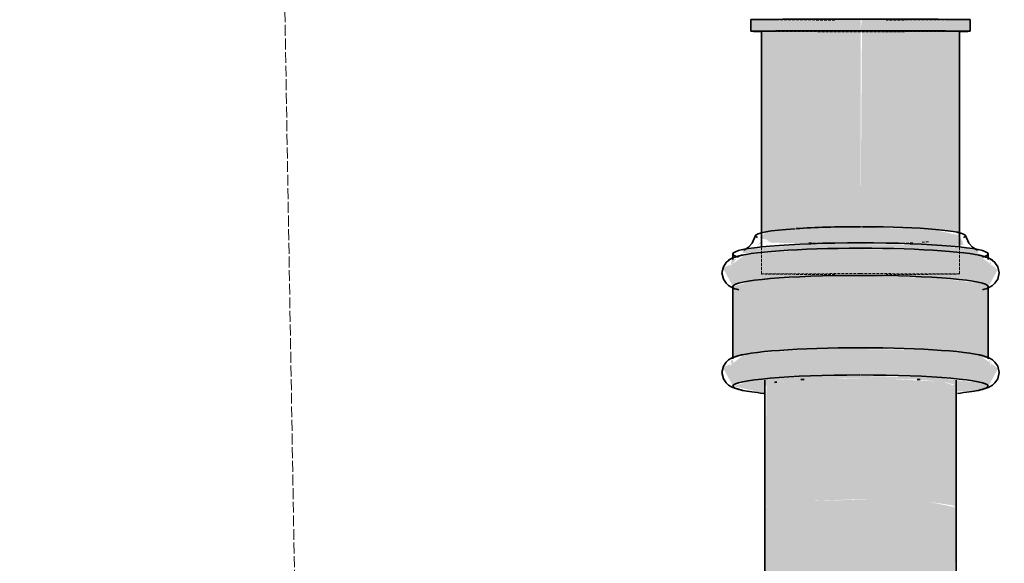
# Model space of a CAD drawing. Header units: millimetres. Extents: x 3501050 to 3719646, y 122984 to 158395.
# Tile 61 of 76: x 3525308 to 3525850, y 145296 to 145595. Entities that reach past the tile are written whole.
import ezdxf

# ---------------------------------------------------------------- set-up
doc = ezdxf.new("R2010")
doc.units = ezdxf.units.MM
doc.linetypes.add('ACAD_ISO02W100', pattern=[15, 12, -3])
doc.linetypes.add('Hidden 1_5', pattern=[2.2, 1.5, -0.7])
doc.layers.get('0').update_dxf_attribs({"color": 8})
for name, color, linetype, lineweight in [('A-DETL', 90, 'Continuous', 15), ('KIOSK', 10, 'Continuous', 5), ('P-PIPE', 1, 'Continuous', 35)]:
    doc.layers.add(name, color=color, linetype=linetype, lineweight=lineweight)
doc.layers.add('Beam', color=7, linetype='ACAD_ISO02W100', lineweight=13, true_color=0x3f7f00)

# ---------------------------------------------------------------- blocks, each defined once
blk = doc.blocks.new('U_IP_P TRAP_C I 150mm - U_IP_P TRAP_C I-V733-LEVEL E FOUL  DRAINAGE LAYOUT CEILING LEVEL - PART 3')
at = {"layer": 'P-PIPE', "linetype": 'Hidden 1_5', "lineweight": 5}
h = blk.add_hatch(color=104, dxfattribs=at)
h.paths.add_polyline_path([(300.36, 71.76), (304.38, 70.36), (302.2, 71.91)], flags=0)
h.paths.add_polyline_path([(289.4, 70.26), (292.49, 59.17), (295.06, 26.21), (294.45, -37.22), (290.99, -66.62), (289.41, -70.26), (299.62, -75.74), (302.48, -69.46), (306.76, -64.3), (310.01, -26.32), (309.39, 37.22), (306.68, 64.91), (299.79, 74.85), (298.55, 75.35), (290.91, 71.32)], flags=0)
h.paths.add_polyline_path([(300.36, -71.76), (304.09, -71.09), (302.87, -69.73), (301.24, -71.05)], flags=0)
h = blk.add_hatch(color=104, dxfattribs=at)
h.paths.add_polyline_path([(355.15, 71.76), (358.98, 70.84), (356.99, 71.91)], flags=0)
h.paths.add_polyline_path([(344.19, 70.26), (347.12, 60.4), (349.85, 26.32), (349.22, -37.54), (346.11, -65.87), (344.21, -70.27), (354.41, -75.74), (357.27, -69.46), (361.63, -63.69), (364.79, -26.89), (364.17, 37.44), (361.47, 64.91), (354.74, 73.97), (353.25, 75.32), (345.69, 71.32)], flags=0)
h.paths.add_polyline_path([(355.15, -71.76), (359.02, -70.75), (359.37, -68.34), (355.84, -71.2)], flags=0)
for points in [[(287.05, 64.91), (286.42, 52.63), (290.39, 51.12), (291.48, 46.59), (293.06, 30.87), (293.91, -6.54), (291.85, -44.15), (289.4, -52.63), (285.45, -52.63), (289.4, -70.26), (292.54, -58.79), (295.06, -26.32), (294.45, 37.22), (291.13, 66.29), (289.4, 70.26), (287.57, 66.09)], [(304.42, 70.26), (307.42, 59.24), (310.01, 26.24), (309.39, -37.22), (306.68, -64.91), (304.47, -70.26), (344.19, -70.26), (347.25, -59.4), (349.85, -26.32), (349.24, 37.22), (346.02, 66.08), (344.19, 70.26), (306.23, 70.26)], [(361.47, 64.91), (364.8, 25.92), (364.17, -37.53), (362.52, -64.91), (364.46, -64.91), (367.77, -26.89), (367.17, 37.19), (364.46, 64.91), (362.62, 64.91)], [(75.23, 28.64), (80, 3.22), (78.07, -17.72), (75.9, -29.58), (81.41, -37.22), (94.15, -46.68), (103.91, -50.88), (126.85, -52.63), (130.55, -51.25), (127.62, -50.84), (112.43, -42.92), (105.45, -37.22), (97.52, -26.13), (92.33, -10.99), (91.7, 5.92), (94.13, 17.41), (98.59, 27.7), (106.93, 38.43), (117.73, 46.48), (132.73, 51.55), (128.4, 52.63), (107.02, 51.32), (103.56, 50.83), (89.74, 44.02), (80.27, 35.63), (75.53, 29.06)], [(97.59, 26.32), (91.96, 8.03), (91.51, -4.35), (94.1, -17.33), (100.51, -30.36), (105.45, -37.22), (120.23, -47.58), (131.46, -51.38), (152.23, -52.63), (222.57, -52.63), (224.15, -48.99), (225.9, -36), (227.08, 6.64), (225.82, 37.22), (222.57, 52.63), (128, 50.89), (122.92, 48.77), (111.79, 42.39), (102.96, 33.76), (98.59, 27.7)], [(222.57, 52.63), (223.76, 50.84), (225.82, 37.22), (227.16, 0), (225.82, -37.22), (222.98, -52.63), (290.01, -51.7), (291.48, -46.59), (293.09, -30.48), (293.9, 7.17), (291.74, 45.1), (289.4, 52.63), (224.54, 52.63)]]:
    blk.add_hatch(color=104, dxfattribs=at).paths.add_polyline_path(points, flags=0)
h = blk.add_hatch(color=104, dxfattribs=at)
h.paths.add_polyline_path([(366.95, 56.64), (368.34, 46.93), (368.1, -32), (368.29, -49.64), (369.71, -50.84), (370.27, -52.91), (370.86, -55.46), (373.78, -52.6), (374.59, -49.1), (376.99, -11.13), (375.74, 38.54), (372.4, 54.2), (369.21, 56.06), (366.98, 56.64)], flags=0)
h.paths.add_polyline_path([(366.86, -56.77), (369.45, -54.3), (367.95, -54.5), (367.58, -55.28)], flags=0)
h = blk.add_hatch(color=104, dxfattribs=at)
h.paths.add_polyline_path([(60.27, 52.63), (67.81, 42.51), (76.17, 29.95), (86.16, 41.1), (96.03, 47.51), (107.02, 51.32), (103.98, 52.63), (60.31, 52.63)], flags=0)
h.paths.add_polyline_path([(60.51, -52.63), (112.86, -52.14), (100.2, -49.35), (89.88, -44.14), (78.56, -33.27), (75.04, -28.38), (71.01, -36.98), (60.64, -52.5)], flags=0)
at = {"layer": 'A-DETL', "linetype": 'Hidden 1_5', "lineweight": 5}
for p, q in [((59.35, 52.63), (61.75, 52.63)), ((61.3, -52.63), (58.9, -52.63)), ((364.31, -64.1), (364.29, -64.14))]:
    blk.add_line(p, q, dxfattribs=at)
at = {"layer": 'A-DETL', "linetype": 'Hidden 1_5', "lineweight": 5, "flags": 128}
for points in [[(79.12, 0), (79.06, 3.16), (78.87, 6.32), (78.55, 9.47), (78.11, 12.61), (77.55, 15.72), (76.86, 18.81), (76.04, 21.87), (75.11, 24.89), (74.05, 27.87), (72.88, 30.81), (71.59, 33.7), (70.18, 36.54), (68.67, 39.32), (67.04, 42.03), (65.3, 44.68), (63.46, 47.25), (61.52, 49.75), (59.49, 52.17), (57.35, 54.51), (55.13, 56.76), (52.81, 58.92), (50.41, 60.98), (47.93, 62.95), (45.38, 64.82), (42.75, 66.58), (40.05, 68.24), (37.29, 69.78), (34.47, 71.22), (31.6, 72.54), (28.67, 73.75), (25.7, 74.83), (22.69, 75.8), (19.64, 76.65), (16.56, 77.37), (13.45, 77.97), (10.32, 78.45), (7.17, 78.8), (4.02, 79.02), (0.85, 79.12), (-2.31, 79.09), (-5.47, 78.93), (-8.62, 78.65), (-11.76, 78.24), (-14.88, 77.71), (-17.98, 77.05), (-21.04, 76.27), (-24.08, 75.37), (-27.07, 74.35), (-30.02, 73.21), (-32.93, 71.95), (-35.78, 70.57), (-38.57, 69.09), (-41.3, 67.49), (-43.97, 65.78), (-46.56, 63.97), (-49.09, 62.06), (-51.53, 60.05), (-53.89, 57.94), (-56.16, 55.74), (-58.35, 53.45), (-60.44, 51.07), (-62.43, 48.61), (-64.32, 46.08), (-66.11, 43.47), (-67.8, 40.79), (-69.38, 38.04), (-70.84, 35.24), (-72.2, 32.38), (-73.43, 29.47), (-74.55, 26.51), (-75.55, 23.5), (-76.43, 20.46), (-77.19, 17.39), (-77.82, 14.29), (-78.33, 11.17), (-78.72, 8.02), (-78.97, 4.87), (-79.11, 1.71), (-79.12, 0)], [(79.12, 0), (79.06, 3.16), (78.87, 6.32), (78.55, 9.47), (78.11, 12.61), (77.55, 15.72), (76.86, 18.81), (76.04, 21.87), (75.11, 24.89), (74.05, 27.87), (72.88, 30.81), (71.59, 33.7), (70.18, 36.54), (68.67, 39.32), (67.04, 42.03), (65.3, 44.68), (63.46, 47.25), (61.52, 49.75), (59.49, 52.17), (57.35, 54.51), (55.13, 56.76), (52.81, 58.92), (50.41, 60.98), (47.93, 62.95), (45.38, 64.82), (42.75, 66.58), (40.05, 68.24), (37.29, 69.78), (34.47, 71.22), (31.6, 72.54), (28.67, 73.75), (25.7, 74.83), (22.69, 75.8), (19.64, 76.65), (16.56, 77.37), (13.45, 77.97), (10.32, 78.45), (7.17, 78.8), (4.02, 79.02), (0.85, 79.12), (-2.31, 79.09), (-5.47, 78.93), (-8.62, 78.65), (-11.76, 78.24), (-14.88, 77.71), (-17.98, 77.05), (-21.04, 76.27), (-24.08, 75.37), (-27.07, 74.35), (-30.02, 73.21), (-32.93, 71.95), (-35.78, 70.57), (-38.57, 69.09), (-41.3, 67.49), (-43.97, 65.78), (-46.56, 63.97), (-49.09, 62.06), (-51.53, 60.05), (-53.89, 57.94), (-56.16, 55.74), (-58.35, 53.45), (-60.44, 51.07), (-62.43, 48.61), (-64.32, 46.08), (-66.11, 43.47), (-67.8, 40.79), (-69.38, 38.04), (-70.84, 35.24), (-72.2, 32.38), (-73.43, 29.47), (-74.55, 26.51), (-75.55, 23.5), (-76.43, 20.46), (-77.19, 17.39), (-77.82, 14.29), (-78.33, 11.17), (-78.72, 8.02), (-78.97, 4.87), (-79.11, 1.71), (-79.12, 0)], [(364.45, 63.77), (364.31, 64.1), (364.29, 64.14)], [(-11.57, 51.34), (-9.51, 51.77), (-7.43, 52.1), (-5.34, 52.36), (-3.24, 52.53), (-1.14, 52.62)], [(0.05, 52.63), (0.19, 52.63), (0.43, 52.63), (0.77, 52.63), (1.2, 52.63), (1.72, 52.63), (2.34, 52.63), (3.05, 52.63)], [(-79.12, 0), (-79.06, -3.16), (-78.87, -6.32), (-78.55, -9.47), (-78.11, -12.61), (-77.55, -15.72), (-76.86, -18.81), (-76.04, -21.87), (-75.11, -24.89), (-74.05, -27.87), (-72.88, -30.81), (-71.59, -33.7), (-70.18, -36.54), (-68.67, -39.32), (-67.04, -42.03), (-65.3, -44.68), (-63.46, -47.25), (-61.52, -49.75), (-59.49, -52.17), (-57.35, -54.51), (-55.13, -56.76), (-52.81, -58.92), (-50.41, -60.98), (-47.93, -62.95), (-45.38, -64.82), (-42.75, -66.58), (-40.05, -68.24), (-37.29, -69.78), (-34.47, -71.22), (-31.6, -72.54), (-28.67, -73.75), (-25.7, -74.83), (-22.69, -75.8), (-19.64, -76.65), (-16.56, -77.37), (-13.45, -77.97), (-10.32, -78.45), (-7.17, -78.8), (-4.02, -79.02), (-0.85, -79.12), (2.31, -79.09), (5.47, -78.93), (8.62, -78.65), (11.76, -78.24), (14.88, -77.71), (17.98, -77.05), (21.04, -76.27), (24.08, -75.37), (27.07, -74.35), (30.02, -73.21), (32.93, -71.95), (35.78, -70.57), (38.57, -69.09), (41.3, -67.49), (43.97, -65.78), (46.56, -63.97), (49.09, -62.06), (51.53, -60.05), (53.89, -57.94), (56.16, -55.74), (58.35, -53.45), (60.44, -51.07), (62.43, -48.61), (64.32, -46.08), (66.11, -43.47), (67.8, -40.79), (69.38, -38.04), (70.84, -35.24), (72.2, -32.38), (73.43, -29.47), (74.55, -26.51), (75.55, -23.5), (76.43, -20.46), (77.19, -17.39), (77.82, -14.29), (78.33, -11.17), (78.72, -8.02), (78.97, -4.87), (79.11, -1.71), (79.12, 0)], [(-79.12, 0), (-79.06, -3.16), (-78.87, -6.32), (-78.55, -9.47), (-78.11, -12.61), (-77.55, -15.72), (-76.86, -18.81), (-76.04, -21.87), (-75.11, -24.89), (-74.05, -27.87), (-72.88, -30.81), (-71.59, -33.7), (-70.18, -36.54), (-68.67, -39.32), (-67.04, -42.03), (-65.3, -44.68), (-63.46, -47.25), (-61.52, -49.75), (-59.49, -52.17), (-57.35, -54.51), (-55.13, -56.76), (-52.81, -58.92), (-50.41, -60.98), (-47.93, -62.95), (-45.38, -64.82), (-42.75, -66.58), (-40.05, -68.24), (-37.29, -69.78), (-34.47, -71.22), (-31.6, -72.54), (-28.67, -73.75), (-25.7, -74.83), (-22.69, -75.8), (-19.64, -76.65), (-16.56, -77.37), (-13.45, -77.97), (-10.32, -78.45), (-7.17, -78.8), (-4.02, -79.02), (-0.85, -79.12), (2.31, -79.09), (5.47, -78.93), (8.62, -78.65), (11.76, -78.24), (14.88, -77.71), (17.98, -77.05), (21.04, -76.27), (24.08, -75.37), (27.07, -74.35), (30.02, -73.21), (32.93, -71.95), (35.78, -70.57), (38.57, -69.09), (41.3, -67.49), (43.97, -65.78), (46.56, -63.97), (49.09, -62.06), (51.53, -60.05), (53.89, -57.94), (56.16, -55.74), (58.35, -53.45), (60.44, -51.07), (62.43, -48.61), (64.32, -46.08), (66.11, -43.47), (67.8, -40.79), (69.38, -38.04), (70.84, -35.24), (72.2, -32.38), (73.43, -29.47), (74.55, -26.51), (75.55, -23.5), (76.43, -20.46), (77.19, -17.39), (77.82, -14.29), (78.33, -11.17), (78.72, -8.02), (78.97, -4.87), (79.11, -1.71), (79.12, 0)], [(-2.1, -52.59), (-4.21, -52.46), (-6.3, -52.25), (-8.39, -51.96), (-10.46, -51.58), (-12.51, -51.12)], [(3.69, -52.63), (2.91, -52.63), (2.21, -52.63), (1.61, -52.63), (1.11, -52.63), (0.7, -52.63), (0.38, -52.63), (0.16, -52.63), (0.03, -52.63)]]:
    blk.add_lwpolyline(points, dxfattribs=at)
at = {"layer": 'A-DETL', "linetype": 'Hidden 1_5', "lineweight": 5}
for radius, start, end in [(73.13, 0, 180), (52.63, 0, 180), (52.63, 90, 270), (52.63, 270, 90), (73.13, 180, 0), (52.63, 180, 360)]:
    blk.add_arc((0, 0), radius, start, end, dxfattribs=at)
for major_axis, start_param, end_param in [((0, 57.76), 6.261033, 6.283185), ((0, 52.63), 0.778165, 0.868729), ((0, 52.63), 0.991665, 1.17453), ((0, 57.76), 4.713255, 4.730005), ((0, 52.63), 1.967062, 2.157362), ((0, 57.76), 3.141593, 3.163745)]:
    blk.add_ellipse((372.08, 0), major_axis=major_axis, ratio=0.087156, start_param=start_param, end_param=end_param, dxfattribs=at)
at = {"layer": 'P-PIPE', "color": 7}
for p, q in [((344.19, 70.26), (304.34, 70.26)), ((362.12, 70.26), (359.13, 70.26)), ((140.43, 52.63), (116.38, 52.63)), ((292.58, 52.63), (222.57, 52.63)), ((116.38, -52.63), (140.43, -52.63)), ((222.57, -52.63), (292.58, -52.63)), ((304.34, -70.26), (344.19, -70.26)), ((359.13, -70.26), (362.12, -70.26))]:
    blk.add_line(p, q, dxfattribs=at)
at = {"layer": 'P-PIPE', "color": 7, "flags": 128}
for points in [[(296.87, 76.25), (293.42, 75.49), (291.18, 74), (289.92, 72.57), (289.15, 71.34), (288.62, 70.23), (288.2, 69.18), (287.86, 68.12), (287.55, 67.04), (287.27, 65.9), (287.03, 64.8)], [(296.87, 76.25), (300.31, 75.49), (302.55, 74), (303.81, 72.57), (304.58, 71.34), (305.12, 70.23), (305.53, 69.18), (305.88, 68.12), (306.18, 67.04), (306.46, 65.9), (306.71, 64.8)], [(351.66, 76.25), (348.21, 75.49), (345.97, 74), (344.71, 72.57), (343.94, 71.34), (343.41, 70.23), (342.99, 69.18), (342.65, 68.12), (342.34, 67.04)], [(351.66, 76.25), (355.11, 75.49), (357.34, 74), (358.6, 72.57), (359.38, 71.34), (359.91, 70.23), (360.32, 69.18), (360.67, 68.12), (360.97, 67.04), (361.25, 65.9), (361.5, 64.8)], [(372.19, 57.74), (368, 59.69), (365.85, 61.66), (364.87, 63), (364.45, 63.77), (364.31, 64.1), (364.29, 64.14)], [(61.75, 52.63), (64.15, 52.63), (66.54, 52.63), (68.92, 52.63), (71.28, 52.63), (73.63, 52.63), (75.96, 52.63), (78.26, 52.63), (80.53, 52.63), (82.77, 52.63), (84.97, 52.63), (87.13, 52.63), (89.25, 52.63), (91.32, 52.63), (93.34, 52.63), (95.31, 52.63), (97.22, 52.63), (99.07, 52.63), (100.86, 52.63), (102.59, 52.63), (104.24, 52.63), (105.83, 52.63), (107.34, 52.63), (108.78, 52.63), (110.14, 52.63), (111.41, 52.63), (112.61, 52.63), (113.72, 52.63), (114.75, 52.63), (115.68, 52.63), (116.38, 52.63)], [(222.57, 52.63), (219.38, 52.63), (216.18, 52.63), (212.98, 52.63), (209.79, 52.63), (206.6, 52.63), (203.43, 52.63), (200.28, 52.63), (197.15, 52.63), (194.05, 52.63), (190.99, 52.63), (187.96, 52.63), (184.98, 52.63), (182.05, 52.63), (179.18, 52.63), (176.36, 52.63), (173.6, 52.63), (170.91, 52.63), (168.29, 52.63), (165.75, 52.63), (163.29, 52.63), (160.91, 52.63), (158.62, 52.63), (156.42, 52.63), (154.31, 52.63), (152.31, 52.63), (150.4, 52.63), (148.6, 52.63), (146.9, 52.63), (145.32, 52.63), (143.85, 52.63), (142.49, 52.63), (141.25, 52.63), (140.43, 52.63)], [(116.38, -52.63), (115.52, -52.63), (114.56, -52.63), (113.52, -52.63), (112.39, -52.63), (111.18, -52.63), (109.89, -52.63), (108.51, -52.63), (107.06, -52.63), (105.54, -52.63), (103.94, -52.63), (102.27, -52.63), (100.53, -52.63), (98.73, -52.63), (96.87, -52.63), (94.95, -52.63), (92.97, -52.63), (90.94, -52.63), (88.86, -52.63), (86.73, -52.63), (84.56, -52.63), (82.35, -52.63), (80.11, -52.63), (77.83, -52.63), (75.53, -52.63), (73.2, -52.63), (70.84, -52.63), (68.48, -52.63), (66.09, -52.63), (63.7, -52.63), (61.3, -52.63)], [(140.43, -52.63), (141.58, -52.63), (142.85, -52.63), (144.24, -52.63), (145.74, -52.63), (147.36, -52.63), (149.08, -52.63), (150.91, -52.63), (152.85, -52.63), (154.88, -52.63), (157.01, -52.63), (159.24, -52.63), (161.56, -52.63), (163.96, -52.63), (166.44, -52.63), (169.01, -52.63), (171.64, -52.63), (174.35, -52.63), (177.13, -52.63), (179.96, -52.63), (182.85, -52.63), (185.8, -52.63), (188.79, -52.63), (191.83, -52.63), (194.9, -52.63), (198.01, -52.63), (201.14, -52.63), (204.3, -52.63), (207.48, -52.63), (210.67, -52.63), (213.86, -52.63), (217.06, -52.63), (220.26, -52.63), (222.57, -52.63)], [(372.19, -57.74), (368, -59.69), (365.85, -61.66), (364.87, -63), (364.45, -63.77), (364.31, -64.1), (364.29, -64.14)], [(296.87, -76.25), (293.42, -75.49), (291.18, -74), (289.92, -72.57), (289.15, -71.34), (288.62, -70.23), (288.2, -69.18), (287.86, -68.12), (287.55, -67.04), (287.27, -65.9), (287.03, -64.8)], [(296.87, -76.25), (300.31, -75.49), (302.55, -74), (303.81, -72.57), (304.58, -71.34), (305.12, -70.23), (305.53, -69.18), (305.88, -68.12), (306.18, -67.04), (306.46, -65.9), (306.71, -64.8)], [(351.66, -76.25), (355.11, -75.49), (357.34, -74), (358.6, -72.57), (359.38, -71.34), (359.91, -70.23), (360.32, -69.18), (360.67, -68.12), (360.97, -67.04), (361.25, -65.9), (361.5, -64.8)], [(351.66, -76.25), (348.21, -75.49), (345.97, -74), (344.71, -72.57), (343.94, -71.34), (343.41, -70.23), (342.99, -69.18), (342.65, -68.12), (342.34, -67.04)]]:
    blk.add_lwpolyline(points, dxfattribs=at)
at = {"layer": 'P-PIPE', "color": 7}
for centre, major_axis, start_param, end_param in [((289.4, 0), (0, 70.26), 0, 0.392699), ((289.4, 0), (0, 70.26), 4.712389, 6.283185), ((304.34, 0), (0, 70.26), 3.337942, 6.086836), ((344.19, 0), (0, 70.26), 3.141593, 6.283185), ((362.12, 0), (0, 70.26), 0, 0.301107), ((359.13, 0), (0, 70.26), 3.337942, 6.086836), ((362.12, 0), (0, 70.26), 3.141593, 6.283185), ((289.4, 0), (0, 70.26), 0.396878, 0.709573), ((372.08, 0), (0, 57.76), 0, 0.18929), ((372.08, 0), (0, 57.76), 4.730871, 6.283185), ((289.4, 0), (0, 52.63), 5.344212, 5.385587), ((289.4, 0), (0, 70.26), 3.141593, 4.706741), ((372.08, 0), (0, 57.76), 4.054202, 4.712389), ((289.4, 0), (0, 52.63), 4.039191, 4.080566), ((372.08, 0), (0, 57.76), 3.141593, 4.039191), ((289.4, 0), (0, 52.63), 3.590392, 3.64691), ((289.4, 0), (0, 70.26), 2.43202, 2.744715), ((372.08, 0), (0, 57.76), 2.952303, 3.141593), ((289.4, 0), (0, 70.26), 2.748894, 3.141593), ((362.12, 0), (0, 70.26), 2.840486, 3.141593)]:
    blk.add_ellipse(centre, major_axis=major_axis, ratio=0.087156, start_param=start_param, end_param=end_param, dxfattribs=at)
blk = doc.blocks.new('U_Coupling - U_C_I-V898-LEVEL E FOUL  DRAINAGE LAYOUT CEILING LEVEL - PART 3')
at = {"layer": 'P-PIPE', "linetype": 'Hidden 1_5', "lineweight": 5}
for points in [[(613124.59, -172038.05), (613180.07, -172014.31), (613177.53, -172008.43), (613122.07, -172032.23), (613122.38, -172032.95)], [(613069.3, -172062.24), (613124.59, -172038.05), (613121.35, -172032.48), (613066.75, -172056.37), (613068.92, -172061.37)]]:
    blk.add_hatch(color=104, dxfattribs=at).paths.add_polyline_path(points, flags=0)
at = {"layer": 'A-DETL', "linetype": 'Hidden 1_5', "lineweight": 5}
for start_param, end_param in [(4.712389, 5.855769), (3.568949, 4.712389)]:
    blk.add_ellipse((613124.68, -172038.27), major_axis=(55.39, 23.97), ratio=0.004017, start_param=start_param, end_param=end_param, dxfattribs=at)
at = {"layer": 'P-PIPE', "color": 7}
for p, q in [((613180.07, -172014.31), (613177.53, -172008.43)), ((613066.76, -172056.37), (613069.3, -172062.24))]:
    blk.add_line(p, q, dxfattribs=at)
for centre, start_param, end_param in [((613122.14, -172032.4), 0, 1.570796), ((613124.68, -172038.27), 0, 1.570796), ((613124.68, -172038.27), 5.856594, 6.283185), ((613122.14, -172032.4), 1.570796, 3.141593), ((613124.68, -172038.27), 1.570796, 3.141593), ((613124.68, -172038.27), 3.141593, 3.568124)]:
    blk.add_ellipse(centre, major_axis=(55.39, 23.97), ratio=0.004017, start_param=start_param, end_param=end_param, dxfattribs=at)
blk = doc.blocks.new('ea')
at = {"layer": 'P-PIPE', "lineweight": 5, "true_color": 0xff5c5c, "transparency": 33554559}
h = blk.add_hatch(color=11, dxfattribs=at)
h.paths.add_polyline_path([(3644166.8, 146243.48), (3644114.45, 146244.22), (3644116.13, 146244.74), (3644118.91, 146243.43), (3644128.52, 146244.01), (3644138.37, 146243.58), (3644166.8, 146243.82)], flags=0)
h.paths.add_polyline_path([(3644166.8, 146252.08), (3644153.95, 146252.22), (3644114.16, 146248.98), (3644112.3, 146249.19), (3644112.3, 146359.88), (3644166.8, 146360.1), (3644166.8, 146252.59)], flags=0)
h.paths.add_polyline_path([(3644115.96, 146244.94), (3644116.19, 146246.2), (3644116.58, 146245.3)], flags=0)
h = blk.add_hatch(color=11, dxfattribs=at)
h.paths.add_polyline_path([(3644166.8, 146243.48), (3644114.45, 146244.22), (3644116.13, 146244.74), (3644118.91, 146243.43), (3644128.52, 146244.01), (3644138.37, 146243.58), (3644166.8, 146243.82)], flags=0)
h.paths.add_polyline_path([(3644166.8, 146252.08), (3644153.95, 146252.22), (3644114.16, 146248.98), (3644112.3, 146249.19), (3644112.3, 146359.88), (3644166.8, 146360.1), (3644166.8, 146252.59)], flags=0)
h.paths.add_polyline_path([(3644115.96, 146244.94), (3644116.19, 146246.2), (3644116.58, 146245.3)], flags=0)
h = blk.add_hatch(color=11, dxfattribs=at)
h.paths.add_polyline_path([(3644166.8, 146243.48), (3644114.45, 146244.22), (3644116.13, 146244.74), (3644118.91, 146243.43), (3644128.52, 146244.01), (3644138.37, 146243.58), (3644166.8, 146243.82)], flags=0)
h.paths.add_polyline_path([(3644166.8, 146252.08), (3644153.95, 146252.22), (3644114.16, 146248.98), (3644112.3, 146249.19), (3644112.3, 146359.88), (3644166.8, 146360.1), (3644166.8, 146252.59)], flags=0)
h.paths.add_polyline_path([(3644115.96, 146244.94), (3644116.19, 146246.2), (3644116.58, 146245.3)], flags=0)
h = blk.add_hatch(color=11, dxfattribs=at)
h.paths.add_polyline_path([(3644221.3, 146241.05), (3644193.69, 146243.01), (3644197.46, 146244.64), (3644207.85, 146243.68), (3644213.91, 146245.21), (3644219.44, 146243.5), (3644221.3, 146241.26)], flags=0)
h.paths.add_polyline_path([(3644221.3, 146247.38), (3644218.44, 146249.54), (3644178.19, 146252.22), (3644166.8, 146252.08), (3644167.59, 146360.1), (3644221.3, 146359.88), (3644221.3, 146248.11)], flags=0)
h = blk.add_hatch(color=11, dxfattribs=at)
h.paths.add_polyline_path([(3644221.3, 146241.05), (3644193.69, 146243.01), (3644197.46, 146244.64), (3644207.85, 146243.68), (3644213.91, 146245.21), (3644219.44, 146243.5), (3644221.3, 146241.26)], flags=0)
h.paths.add_polyline_path([(3644221.3, 146247.38), (3644218.44, 146249.54), (3644178.19, 146252.22), (3644166.8, 146252.08), (3644167.59, 146360.1), (3644221.3, 146359.88), (3644221.3, 146248.11)], flags=0)
h = blk.add_hatch(color=11, dxfattribs=at)
h.paths.add_polyline_path([(3644221.3, 146241.05), (3644193.69, 146243.01), (3644197.46, 146244.64), (3644207.85, 146243.68), (3644213.91, 146245.21), (3644219.44, 146243.5), (3644221.3, 146241.26)], flags=0)
h.paths.add_polyline_path([(3644221.3, 146247.38), (3644218.44, 146249.54), (3644178.19, 146252.22), (3644166.8, 146252.08), (3644167.59, 146360.1), (3644221.3, 146359.88), (3644221.3, 146248.11)], flags=0)
at = {"layer": 'P-PIPE', "linetype": 'Hidden 1_5', "lineweight": 5, "true_color": 0xff5c5c, "transparency": 33554559}
h = blk.add_hatch(color=11, dxfattribs=at)
h.paths.add_polyline_path([(3644223.44, 146242.19), (3644213.73, 146243.58), (3644134.8, 146243.33), (3644117.16, 146243.53), (3644115.96, 146244.94), (3644113.89, 146245.51), (3644111.34, 146246.09), (3644114.2, 146249.01), (3644117.7, 146249.82), (3644155.67, 146252.22), (3644205.34, 146250.97), (3644221, 146247.64), (3644222.87, 146244.44), (3644223.44, 146242.21)], flags=0)
h.paths.add_polyline_path([(3644110.04, 146242.1), (3644112.5, 146244.69), (3644112.3, 146243.19), (3644111.52, 146242.81)], flags=0)
for points in [[(3644231.71, 146236.71), (3644192.72, 146240.04), (3644129.27, 146239.4), (3644101.89, 146237.75), (3644101.89, 146239.7), (3644139.91, 146243.01), (3644203.99, 146242.41), (3644231.71, 146239.7), (3644231.71, 146237.85)], [(3644237.06, 146179.66), (3644226.04, 146182.66), (3644193.04, 146185.24), (3644129.58, 146184.63), (3644101.89, 146181.92), (3644096.54, 146179.7), (3644096.54, 146219.42), (3644107.4, 146222.48), (3644140.48, 146225.09), (3644204.02, 146224.48), (3644232.88, 146221.25), (3644237.06, 146219.42), (3644237.06, 146181.47)], [(3644231.71, 146162.29), (3644219.43, 146161.66), (3644217.92, 146165.63), (3644213.39, 146166.71), (3644197.67, 146168.3), (3644160.26, 146169.14), (3644122.65, 146167.09), (3644114.17, 146164.63), (3644114.17, 146160.68), (3644096.54, 146164.63), (3644108.01, 146167.77), (3644140.48, 146170.3), (3644204.02, 146169.69), (3644233.09, 146166.37), (3644237.06, 146164.63), (3644232.89, 146162.8)], [(3644219.43, 146097.81), (3644217.64, 146099), (3644204.02, 146101.05), (3644166.8, 146102.4), (3644129.58, 146101.05), (3644114.17, 146098.22), (3644115.1, 146165.25), (3644120.21, 146166.71), (3644136.32, 146168.32), (3644173.97, 146169.13), (3644211.9, 146166.98), (3644219.43, 146164.63), (3644219.43, 146099.77)], [(3644193.12, 145972.83), (3644174.83, 145967.2), (3644162.46, 145966.74), (3644149.47, 145969.33), (3644136.44, 145975.75), (3644129.58, 145980.69), (3644119.22, 145995.47), (3644115.43, 146006.69), (3644114.17, 146027.46), (3644114.17, 146097.81), (3644117.81, 146099.38), (3644130.8, 146101.13), (3644173.44, 146102.32), (3644204.02, 146101.05), (3644219.43, 146097.81), (3644217.69, 146003.23), (3644215.57, 145998.16), (3644209.19, 145987.03), (3644200.56, 145978.2), (3644194.5, 145973.83)]]:
    blk.add_hatch(color=11, dxfattribs=at).paths.add_polyline_path(points, flags=0)
h = blk.add_hatch(color=11, dxfattribs=at)
h.paths.add_polyline_path([(3644238.56, 146230.39), (3644237.64, 146234.21), (3644238.71, 146232.22)], flags=0)
h.paths.add_polyline_path([(3644237.06, 146219.42), (3644227.2, 146222.35), (3644193.12, 146225.09), (3644129.26, 146224.46), (3644100.93, 146221.35), (3644096.53, 146219.44), (3644091.06, 146229.65), (3644097.34, 146232.5), (3644103.11, 146236.87), (3644139.91, 146240.02), (3644204.24, 146239.41), (3644231.71, 146236.71), (3644240.77, 146229.97), (3644242.12, 146228.49), (3644238.12, 146220.93)], flags=0)
h.paths.add_polyline_path([(3644095.04, 146230.39), (3644096.05, 146234.25), (3644098.46, 146234.61), (3644095.6, 146231.08)], flags=0)
h = blk.add_hatch(color=11, dxfattribs=at)
h.paths.add_polyline_path([(3644238.56, 146175.6), (3644237.16, 146179.62), (3644238.71, 146177.43)], flags=0)
h.paths.add_polyline_path([(3644237.06, 146164.63), (3644225.97, 146167.72), (3644193.01, 146170.3), (3644129.58, 146169.69), (3644100.18, 146166.23), (3644096.54, 146164.64), (3644091.06, 146174.86), (3644097.35, 146177.72), (3644102.5, 146182), (3644140.48, 146185.24), (3644204.02, 146184.63), (3644231.71, 146181.92), (3644241.65, 146175.02), (3644242.15, 146173.78), (3644238.12, 146166.14)], flags=0)
h.paths.add_polyline_path([(3644095.04, 146175.6), (3644095.71, 146179.32), (3644097.07, 146178.1), (3644095.75, 146176.47)], flags=0)
at = {"layer": 'A-DETL', "linetype": 'Hidden 1_5', "lineweight": 5}
for p, q in [((3644102.7, 146239.54), (3644102.66, 146239.53)), ((3644112.3, 146226.29), (3644112.3, 146241)), ((3644112.3, 146226.29), (3644112.3, 146241)), ((3644112.3, 146226.29), (3644112.3, 146241)), ((3644221.3, 146241), (3644221.3, 146226.29)), ((3644221.3, 146241), (3644221.3, 146226.29)), ((3644221.3, 146241), (3644221.3, 146226.29))]:
    blk.add_line(p, q, dxfattribs=at)
at = {"layer": 'A-DETL', "color": 1, "linetype": 'Hidden 1_5', "lineweight": 5, "true_color": 0xff0000, "flags": 128}
blk.add_lwpolyline([(3644230.57, 146239.69), (3644230.9, 146239.54), (3644230.94, 146239.53)], dxfattribs=at)
at = {"layer": 'A-DETL', "color": 1, "linetype": 'Hidden 1_5', "lineweight": 5, "true_color": 0xff0000, "extrusion": (0, 0, -1)}
for centre, major_axis, ratio, start_param, end_param in [((3644166.8, 146366.28), (-54.5, 0), 0.004017, 4.974188, 6.021386), ((3644166.8, 146366.28), (-54.5, 0), 0.004017, 4.974188, 6.021386), ((3644166.8, 146366.28), (-54.5, 0), 0.004017, 4.974188, 6.021386), ((3644166.8, 146366.28), (-54.5, 0), 0.004017, 3.403392, 4.45059), ((3644166.8, 146366.28), (-54.5, 0), 0.004017, 3.403392, 4.45059), ((3644166.8, 146366.28), (-54.5, 0), 0.004017, 3.403392, 4.45059), ((3644166.8, 146359.88), (-54.5, 0), 0.004017, 0, 0.261799), ((3644166.8, 146359.88), (-54.5, 0), 0.004017, 0, 0.261799), ((3644166.8, 146359.88), (-54.5, 0), 0.004017, 0, 0.261799), ((3644166.8, 146359.88), (-54.5, 0), 0.004017, 0.523599, 0.660201), ((3644166.8, 146359.88), (-54.5, 0), 0.004017, 0.523599, 0.660201), ((3644166.8, 146359.88), (-54.5, 0), 0.004017, 0.523599, 0.660201), ((3644166.8, 146359.88), (-54.5, 0), 0.004017, 2.481391, 2.617994), ((3644166.8, 146359.88), (-54.5, 0), 0.004017, 2.481391, 2.617994), ((3644166.8, 146359.88), (-54.5, 0), 0.004017, 2.481391, 2.617994), ((3644166.8, 146359.88), (-54.5, 0), 0.004017, 2.879793, 3.141593), ((3644166.8, 146359.88), (-54.5, 0), 0.004017, 2.879793, 3.141593), ((3644166.8, 146359.88), (-54.5, 0), 0.004017, 2.879793, 3.141593), ((3644166.8, 146247.31), (57.76, 0), 0.087156, 4.713255, 4.730005), ((3644166.8, 146247.31), (57.76, 0), 0.087156, 3.141593, 3.163745), ((3644166.8, 146247.31), (57.76, 0), 0.087156, 6.261033, 6.283185), ((3644166.8, 146247.31), (52.63, 0), 0.087156, 1.967062, 2.157362), ((3644166.8, 146247.31), (52.63, 0), 0.087156, 0.991665, 1.17453), ((3644166.8, 146247.31), (52.63, 0), 0.087156, 0.778165, 0.868729), ((3644166.8, 146226.29), (-54.5, 0), 0.004017, 0, 1.570796), ((3644166.8, 146226.29), (-54.5, 0), 0.004017, 0, 1.570796), ((3644166.8, 146226.29), (-54.5, 0), 0.004017, 0, 1.570796), ((3644166.8, 146226.29), (-54.5, 0), 0.004017, 4.974188, 6.021386), ((3644166.8, 146226.29), (-54.5, 0), 0.004017, 4.974188, 6.021386), ((3644166.8, 146226.29), (-54.5, 0), 0.004017, 4.974188, 6.021386), ((3644166.8, 146226.29), (-54.5, 0), 0.004017, 1.570796, 3.141593), ((3644166.8, 146226.29), (-54.5, 0), 0.004017, 1.570796, 3.141593), ((3644166.8, 146226.29), (-54.5, 0), 0.004017, 1.570796, 3.141593), ((3644166.8, 146226.29), (-54.5, 0), 0.004017, 3.403392, 4.45059), ((3644166.8, 146226.29), (-54.5, 0), 0.004017, 3.403392, 4.45059), ((3644166.8, 146226.29), (-54.5, 0), 0.004017, 3.403392, 4.45059)]:
    blk.add_ellipse(centre, major_axis=major_axis, ratio=ratio, start_param=start_param, end_param=end_param, dxfattribs=at)
at = {"layer": 'P-PIPE', "color": 1, "true_color": 0xff0000}
for p, q in [((3644112.3, 146241.05), (3644112.3, 146359.88)), ((3644112.3, 146241.05), (3644112.3, 146359.88)), ((3644112.3, 146241.05), (3644112.3, 146359.88)), ((3644221.3, 146359.88), (3644221.3, 146241.05)), ((3644221.3, 146359.88), (3644221.3, 146241.05)), ((3644221.3, 146359.88), (3644221.3, 146241.05)), ((3644096.54, 146234.36), (3644096.54, 146237.35)), ((3644237.06, 146237.35), (3644237.06, 146234.36)), ((3644096.54, 146179.57), (3644096.54, 146219.42)), ((3644237.06, 146219.42), (3644237.06, 146179.57)), ((3644114.17, 146097.81), (3644114.17, 146167.82)), ((3644219.43, 146167.82), (3644219.43, 146097.81))]:
    blk.add_line(p, q, dxfattribs=at)
at = {"layer": 'P-PIPE', "color": 1, "true_color": 0xff0000, "flags": 128}
for points in [[(3644109.06, 146247.43), (3644107.12, 146243.23), (3644105.14, 146241.08), (3644103.8, 146240.1), (3644103.03, 146239.69), (3644102.7, 146239.54), (3644102.66, 146239.53)], [(3644224.55, 146247.43), (3644226.49, 146243.23), (3644228.46, 146241.08), (3644229.8, 146240.1), (3644230.57, 146239.69), (3644230.9, 146239.54), (3644230.94, 146239.53)], [(3644090.55, 146226.89), (3644091.31, 146230.34), (3644092.8, 146232.58), (3644094.23, 146233.84), (3644095.46, 146234.61), (3644096.57, 146235.14), (3644097.62, 146235.56), (3644098.68, 146235.9), (3644099.76, 146236.21), (3644100.9, 146236.49), (3644102, 146236.73)], [(3644243.05, 146226.89), (3644242.3, 146230.34), (3644240.8, 146232.58), (3644239.37, 146233.84), (3644238.14, 146234.61), (3644237.03, 146235.14), (3644235.98, 146235.56), (3644234.92, 146235.9), (3644233.84, 146236.21), (3644232.7, 146236.49), (3644231.6, 146236.73)], [(3644090.55, 146226.89), (3644091.31, 146223.44), (3644092.8, 146221.21), (3644094.23, 146219.94), (3644095.46, 146219.17), (3644096.57, 146218.64), (3644097.62, 146218.23), (3644098.68, 146217.88), (3644099.76, 146217.58)], [(3644243.05, 146226.89), (3644242.3, 146223.44), (3644240.8, 146221.21), (3644239.37, 146219.94), (3644238.14, 146219.17), (3644237.03, 146218.64), (3644235.98, 146218.23), (3644234.92, 146217.88), (3644233.84, 146217.58)], [(3644090.55, 146172.1), (3644091.31, 146175.55), (3644092.8, 146177.78), (3644094.23, 146179.05), (3644095.46, 146179.82), (3644096.57, 146180.35), (3644097.62, 146180.77), (3644098.68, 146181.11), (3644099.76, 146181.42), (3644100.9, 146181.7), (3644102, 146181.94)], [(3644243.05, 146172.1), (3644242.3, 146175.55), (3644240.8, 146177.78), (3644239.37, 146179.05), (3644238.14, 146179.82), (3644237.03, 146180.35), (3644235.98, 146180.77), (3644234.92, 146181.11), (3644233.84, 146181.42), (3644232.7, 146181.7), (3644231.6, 146181.94)], [(3644090.55, 146172.1), (3644091.31, 146168.65), (3644092.8, 146166.42), (3644094.23, 146165.15), (3644095.46, 146164.38), (3644096.57, 146163.85), (3644097.62, 146163.44), (3644098.68, 146163.09), (3644099.76, 146162.78), (3644100.9, 146162.5), (3644102, 146162.26)], [(3644243.05, 146172.1), (3644242.3, 146168.65), (3644240.8, 146166.42), (3644239.37, 146165.15), (3644238.14, 146164.38), (3644237.03, 146163.85), (3644235.98, 146163.44), (3644234.92, 146163.09), (3644233.84, 146162.78), (3644232.7, 146162.5), (3644231.6, 146162.26)], [(3644114.17, 146067.06), (3644114.17, 146070.14), (3644114.17, 146073.24), (3644114.17, 146076.38), (3644114.17, 146079.54), (3644114.17, 146082.71), (3644114.17, 146085.9), (3644114.17, 146089.1), (3644114.17, 146092.3), (3644114.17, 146095.49), (3644114.17, 146097.81)], [(3644219.43, 146097.81), (3644219.43, 146094.62), (3644219.43, 146091.42), (3644219.43, 146088.22), (3644219.43, 146085.02), (3644219.43, 146081.84), (3644219.43, 146078.66), (3644219.43, 146075.51), (3644219.43, 146072.38), (3644219.43, 146069.29), (3644219.43, 146066.22)]]:
    blk.add_lwpolyline(points, dxfattribs=at)
at = {"layer": 'P-PIPE', "color": 7, "extrusion": (0, 0, -1)}
for centre, major_axis, ratio, start_param, end_param in [((3644166.8, 146359.88), (-54.5, 0), 0.004017, 0.261799, 0.523599), ((3644166.8, 146359.88), (-54.5, 0), 0.004017, 0.261799, 0.523599), ((3644166.8, 146359.88), (-54.5, 0), 0.004017, 0.261799, 0.523599), ((3644166.8, 146359.88), (-54.5, 0), 0.004017, 2.617994, 2.879793), ((3644166.8, 146359.88), (-54.5, 0), 0.004017, 2.617994, 2.879793), ((3644166.8, 146359.88), (-54.5, 0), 0.004017, 2.617994, 2.879793), ((3644166.8, 146247.31), (57.76, 0), 0.087156, 4.054202, 4.712389), ((3644166.8, 146247.31), (57.76, 0), 0.087156, 4.730871, 6.283185), ((3644166.8, 146247.31), (57.76, 0), 0.087156, 3.141593, 4.039191), ((3644166.8, 146247.31), (57.76, 0), 0.087156, 2.952303, 3.141593), ((3644166.8, 146247.31), (57.76, 0), 0.087156, 0, 0.18929), ((3644166.8, 146237.35), (70.26, 0), 0.087156, 3.141593, 6.283185), ((3644166.8, 146237.35), (70.26, 0), 0.087156, 2.840486, 3.141593), ((3644166.8, 146234.36), (70.26, 0), 0.087156, 3.337942, 6.086836), ((3644166.8, 146237.35), (70.26, 0), 0.087156, 0, 0.301107), ((3644166.8, 146219.42), (70.26, 0), 0.087156, 3.141593, 6.283185), ((3644166.8, 146179.57), (70.26, 0), 0.087156, 3.337942, 6.086836), ((3644166.8, 146164.63), (70.26, 0), 0.087156, 3.141593, 4.706741), ((3644166.8, 146164.63), (52.63, 0), 0.087156, 3.590392, 3.64691), ((3644166.8, 146164.63), (52.63, 0), 0.087156, 4.039191, 4.080566), ((3644166.8, 146164.63), (70.26, 0), 0.087156, 4.712389, 6.283185), ((3644166.8, 146164.63), (52.63, 0), 0.087156, 5.344212, 5.385587), ((3644166.8, 146164.63), (70.26, 0), 0.087156, 2.748894, 3.141593), ((3644166.8, 146164.63), (70.26, 0), 0.087156, 2.43202, 2.744715), ((3644166.8, 146164.63), (70.26, 0), 0.087156, 0.396878, 0.709573), ((3644166.8, 146164.63), (70.26, 0), 0.087156, 0, 0.392699)]:
    blk.add_ellipse(centre, major_axis=major_axis, ratio=ratio, start_param=start_param, end_param=end_param, dxfattribs=at)
at = {"layer": 'P-PIPE', "color": 90, "linetype": 'Hidden 1_5', "lineweight": 5, "xscale": -1}
for name, p, rotation in [('U_Coupling - U_C_I-V898-LEVEL E FOUL  DRAINAGE LAYOUT CEILING LEVEL - PART 3', (4138540.18, 547749.98), 23.40000000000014), ('U_Coupling - U_C_I-V898-LEVEL E FOUL  DRAINAGE LAYOUT CEILING LEVEL - PART 3', (4138540.18, 547749.98), 23.40000000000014), ('U_Coupling - U_C_I-V898-LEVEL E FOUL  DRAINAGE LAYOUT CEILING LEVEL - PART 3', (4138540.18, 547749.98), 23.40000000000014), ('U_IP_P TRAP_C I 150mm - U_IP_P TRAP_C I-V733-LEVEL E FOUL  DRAINAGE LAYOUT CEILING LEVEL - PART 3', (3644166.8, 145875.23), 270), ('U_IP_P TRAP_C I 150mm - U_IP_P TRAP_C I-V733-LEVEL E FOUL  DRAINAGE LAYOUT CEILING LEVEL - PART 3', (3644166.8, 145875.23), 270)]:
    blk.add_blockref(name, p, dxfattribs=dict(at, rotation=rotation))
blk = doc.blocks.new('A$Cca2f4f65')
blk.add_blockref('ea', (-3630331.05, -154789.54))

msp = doc.modelspace()

# ---------------------------------------------------------------- linework, layer by layer
at = {"layer": 'Beam', "ltscale": 0.5}
msp.add_line((3525308.45, 154178.78), (3525534.69, 140880.09), dxfattribs=at)

# ---------------------------------------------------------------- block references
at = {"layer": 'KIOSK'}
msp.add_blockref('A$Cca2f4f65', (3511935.43, 154018.62), dxfattribs=at)

doc.saveas('drawing.dxf')
